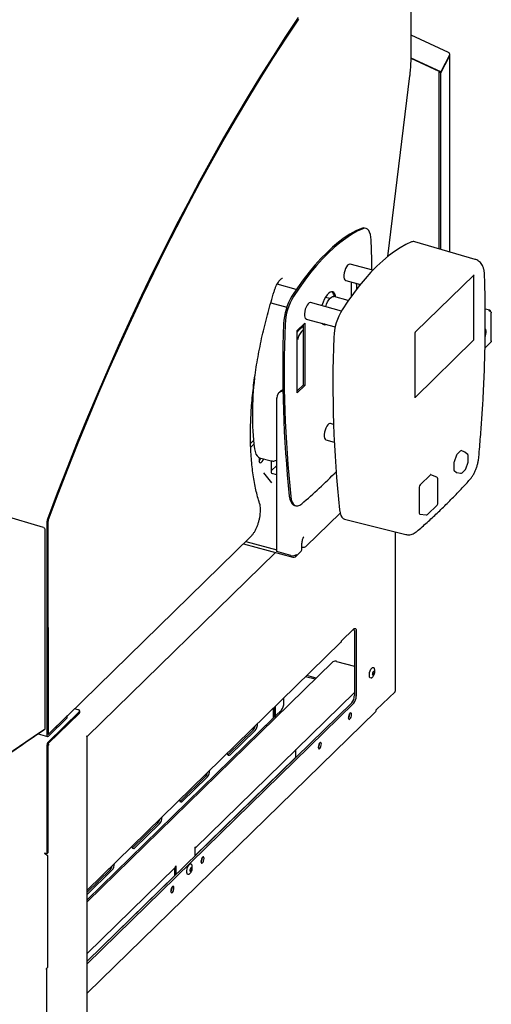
# Model space of a CAD drawing. Header units: inches. Extents: x 33 to 211, y 23 to 146.
# Tile 64 of 66: x 182.09 to 189.4, y 121.74 to 136.99. Entities that reach past the tile are written whole.
import ezdxf

# ---------------------------------------------------------------- set-up
doc = ezdxf.new("R2010")
doc.units = ezdxf.units.IN
doc.header["$LTSCALE"] = 16
doc.header["$MEASUREMENT"] = 0

msp = doc.modelspace()

# ---------------------------------------------------------------- linework, layer by layer
at = {"color": 7, "linetype": 'Continuous', "lineweight": 25}
for p, q in [((188.161, 136.418), (188.161, 138.236)), ((188.739, 136.485), (188.161, 136.751)), ((188.62, 136.184), (188.16, 136.394)), ((188.597, 136.19), (188.16, 136.39)), ((188.757, 136.441), (188.62, 136.184)), ((188.62, 136.171), (188.757, 136.428)), ((188.757, 136.428), (188.752, 136.43)), ((188.762, 133.393), (188.762, 136.442)), ((187.802, 133.325), (188.142, 136.123)), ((188.597, 136.19), (188.62, 136.184)), ((188.597, 136.177), (188.603, 136.188)), ((188.62, 136.171), (188.597, 136.177)), ((188.597, 133.441), (188.597, 136.177)), ((188.62, 133.435), (188.62, 136.171)), ((187.462, 133.758), (187.439, 133.764)), ((189.155, 133.278), (188.217, 133.552)), ((187.568, 133.11), (187.215, 133.205)), ((188.23, 132.154), (189.136, 133.039)), ((189.133, 132.042), (189.133, 133.032)), ((189.136, 133.039), (189.136, 133.039)), ((186.381, 132.811), (186.082, 132.892)), ((187.147, 132.952), (187.375, 132.89)), ((187.236, 132.709), (187.236, 132.928)), ((187.24, 132.921), (187.236, 132.916)), ((187.246, 132.925), (187.24, 132.921)), ((187.353, 132.896), (187.353, 132.862)), ((187.318, 132.819), (187.318, 132.854)), ((185.986, 132.607), (186.234, 132.54)), ((187.079, 132.478), (186.603, 132.608)), ((186.9, 132.67), (186.831, 132.688)), ((186.968, 132.712), (186.958, 132.702)), ((187.187, 132.64), (186.961, 132.702)), ((189.378, 132.489), (189.309, 132.507)), ((189.403, 132.015), (189.403, 132.448)), ((186.397, 132.179), (186.513, 132.292)), ((186.49, 132.27), (186.49, 131.331)), ((186.513, 132.292), (186.513, 131.325)), ((186.534, 132.354), (186.984, 132.232)), ((186.397, 131.211), (186.397, 132.179)), ((186.49, 132.246), (186.417, 132.174)), ((186.429, 132.21), (186.429, 132.186)), ((186.49, 132.188), (186.463, 132.161)), ((188.221, 131.139), (188.221, 132.129)), ((188.221, 131.141), (189.127, 132.025)), ((189.306, 131.908), (189.394, 131.994)), ((186.133, 131.234), (186.109, 131.21)), ((186.49, 131.331), (186.397, 131.24)), ((186.513, 131.325), (186.397, 131.211)), ((186.513, 131.325), (186.49, 131.331)), ((186.078, 128.751), (186.078, 131.131)), ((186.959, 130.722), (186.909, 130.735)), ((185.673, 130.425), (185.718, 130.47)), ((186.84, 130.482), (186.969, 130.447)), ((185.675, 130.37), (185.724, 130.418)), ((188.926, 130.313), (188.873, 130.261)), ((188.993, 130.293), (188.934, 130.315)), ((189.037, 130.257), (189, 130.288)), ((185.803, 130.21), (185.803, 130.174)), ((185.813, 130.206), (185.992, 130.158)), ((185.992, 130.157), (185.992, 129.977)), ((188.823, 130.12), (188.823, 130.022)), ((188.864, 130.246), (188.827, 130.14)), ((189.008, 130.033), (189.044, 130.135)), ((189.046, 130.143), (189.046, 130.237)), ((186, 129.817), (185.877, 129.969)), ((185.992, 130), (186.078, 130.084)), ((188.827, 130.01), (188.864, 129.977)), ((188.867, 129.976), (188.928, 129.966)), ((188.951, 129.973), (189.002, 130.023)), ((186.078, 129.943), (186.004, 129.963)), ((188.459, 129.941), (188.3, 129.785)), ((188.558, 129.905), (188.466, 129.943)), ((188.574, 129.492), (188.574, 129.881)), ((188.287, 129.751), (188.287, 129.346)), ((186.351, 129.467), (186.374, 129.46)), ((188.415, 129.326), (188.566, 129.473)), ((182.465, 129.125), (181.837, 129.308)), ((182.517, 129.218), (182.517, 125.912)), ((182.532, 129.233), (182.533, 125.928)), ((182.533, 125.918), (182.533, 129.225)), ((186.536, 128.834), (187.06, 129.346)), ((187.129, 129.255), (188.076, 129.017)), ((188.293, 129.332), (188.393, 129.319)), ((182.491, 126.012), (182.491, 129.088)), ((187.916, 126.591), (187.916, 129.057)), ((182.828, 126.203), (185.678, 128.986)), ((185.599, 128.908), (186.078, 128.778)), ((185.563, 128.873), (186.327, 128.666)), ((186.297, 128.692), (186.078, 128.751)), ((186.373, 128.675), (186.451, 128.751)), ((186.469, 128.794), (186.469, 128.863)), ((186.469, 128.821), (186.477, 128.819)), ((183.138, 125.888), (186.058, 128.739)), ((187.077, 127.363), (187.271, 127.553)), ((187.281, 127.528), (187.281, 126.519)), ((187.31, 127.52), (187.31, 126.511)), ((183.138, 123.505), (187.068, 127.341)), ((183.138, 123.323), (186.948, 127.042)), ((187.005, 127.051), (187.281, 126.976)), ((186.673, 126.773), (186.526, 126.813)), ((186.69, 126.79), (186.544, 126.83)), ((184.814, 124.159), (187.281, 126.567)), ((186.19, 126.406), (186.19, 126.484)), ((187.621, 126.298), (187.911, 126.58)), ((183.001, 126.301), (182.944, 126.317)), ((183.138, 122.404), (187.242, 126.41)), ((183.138, 122.367), (187.271, 126.402)), ((186.027, 126.176), (186.027, 126.325)), ((186.048, 126.184), (186.048, 126.346)), ((186.06, 126.195), (186.06, 126.358)), ((183.019, 126.272), (182.535, 125.8)), ((183.019, 126.25), (182.535, 125.778)), ((182.539, 125.922), (182.828, 126.205)), ((182.539, 125.894), (182.828, 126.176)), ((182.829, 126.207), (182.751, 126.131)), ((182.827, 126.205), (182.828, 126.205)), ((182.828, 126.176), (182.828, 126.205)), ((182.829, 126.218), (182.829, 126.207)), ((183.024, 126.26), (183.024, 126.282)), ((183.138, 121.908), (187.613, 126.275)), ((183.138, 123.356), (186.027, 126.176)), ((186.005, 126.155), (185.907, 126.058)), ((186.005, 126.155), (186.008, 126.158)), ((186.027, 126.19), (186.048, 126.184)), ((186.06, 126.195), (186.048, 126.184)), ((186.06, 126.209), (186.151, 126.297)), ((186.147, 126.26), (186.121, 126.268)), ((187.207, 126.233), (187.207, 126.24)), ((182.47, 125.991), (182.485, 126.001)), ((182.751, 126.131), (182.533, 125.918)), ((185.907, 126.058), (185.906, 126.058)), ((185.907, 126.058), (185.907, 126.059)), ((182.38, 125.929), (182.527, 125.889)), ((183.138, 120.493), (183.138, 125.89)), ((185.712, 125.986), (185.323, 125.607)), ((185.741, 125.978), (185.352, 125.599)), ((182.517, 125.748), (182.517, 124.071)), ((182.529, 125.761), (182.547, 125.756)), ((182.529, 125.76), (182.529, 124.083)), ((186.741, 125.778), (186.741, 125.784)), ((184.811, 124.038), (186.365, 125.555)), ((185.323, 125.607), (185.318, 125.603)), ((186.376, 125.575), (186.376, 125.684)), ((184.973, 125.265), (184.584, 124.885)), ((185.002, 125.257), (184.613, 124.877)), ((184.584, 124.885), (184.579, 124.881)), ((184.234, 124.544), (183.845, 124.164)), ((184.263, 124.536), (183.874, 124.156)), ((184.821, 124.178), (184.811, 124.168)), ((182.492, 124.073), (182.481, 124.074)), ((182.517, 124.071), (182.482, 124.08)), ((182.492, 124.073), (182.496, 124.065)), ((182.501, 124.06), (182.496, 124.065)), ((182.517, 124.071), (182.529, 124.083)), ((182.526, 124.041), (182.526, 122.309)), ((183.845, 124.164), (183.84, 124.16)), ((184.811, 124.168), (184.811, 124.037)), ((184.52, 123.884), (184.51, 123.874)), ((184.52, 123.753), (184.52, 123.884)), ((184.923, 124.003), (184.922, 124.009)), ((183.138, 122.524), (184.502, 123.856)), ((183.495, 123.823), (183.138, 123.474)), ((183.524, 123.815), (183.138, 123.437)), ((183.138, 122.405), (184.497, 123.732)), ((184.497, 123.731), (184.497, 123.851)), ((184.456, 123.548), (184.456, 123.554)), ((182.526, 122.309), (182.508, 122.291)), ((182.508, 122.291), (182.508, 122.274)), ((182.513, 120.668), (182.513, 122.283))]:
    msp.add_line(p, q, dxfattribs=at)
at = {"color": 7, "linetype": 'Continuous', "lineweight": 25, "flags": 128}
for points in [[(186.412, 137.025), (186.215, 136.73), (186.02, 136.429), (185.826, 136.121), (185.634, 135.807), (185.443, 135.486), (185.254, 135.16), (185.067, 134.828), (184.882, 134.49), (184.698, 134.146), (184.516, 133.798), (184.337, 133.443), (184.16, 133.084), (183.984, 132.72), (183.812, 132.351), (183.641, 131.978), (183.474, 131.601), (183.308, 131.219), (183.146, 130.833), (182.986, 130.444), (182.829, 130.05), (182.675, 129.654), (182.524, 129.254)], [(186.416, 137.001), (186.22, 136.707), (186.025, 136.406), (185.832, 136.099), (185.64, 135.785), (185.449, 135.465), (185.26, 135.14), (185.073, 134.808), (184.888, 134.471), (184.705, 134.128), (184.524, 133.779), (184.344, 133.426), (184.167, 133.067), (183.993, 132.704), (183.82, 132.336), (183.65, 131.963), (183.483, 131.586), (183.318, 131.205), (183.155, 130.82), (182.996, 130.431), (182.839, 130.038), (182.685, 129.642), (182.534, 129.243)], [(182.539, 129.257), (182.69, 129.656), (182.844, 130.051), (183.001, 130.443), (183.16, 130.831), (183.322, 131.216), (183.487, 131.596), (183.655, 131.972), (183.825, 132.344), (183.997, 132.712), (184.172, 133.074), (184.348, 133.432), (184.528, 133.785), (184.709, 134.133), (184.892, 134.475), (185.077, 134.812), (185.264, 135.143), (185.452, 135.468), (185.643, 135.787), (185.834, 136.1), (186.028, 136.407), (186.222, 136.707), (186.418, 137)], [(187.389, 133.759), (187.302, 133.719), (187.213, 133.669), (187.123, 133.611), (187.033, 133.543), (186.942, 133.467), (186.852, 133.382), (186.761, 133.29), (186.67, 133.189), (186.58, 133.08), (186.49, 132.964), (186.402, 132.84), (186.314, 132.71)], [(187.412, 133.753), (187.325, 133.713), (187.236, 133.663), (187.147, 133.604), (187.056, 133.537), (186.966, 133.461), (186.875, 133.376), (186.784, 133.283), (186.693, 133.182), (186.603, 133.074), (186.513, 132.957), (186.425, 132.834), (186.337, 132.704)], [(187.439, 133.764), (187.415, 133.766), (187.389, 133.759)], [(187.542, 133.579), (187.538, 133.625), (187.53, 133.666), (187.518, 133.701), (187.503, 133.728), (187.484, 133.747), (187.462, 133.758), (187.438, 133.76), (187.412, 133.753)], [(188.167, 133.548), (188.079, 133.507), (187.991, 133.458), (187.901, 133.399), (187.811, 133.332), (187.72, 133.256), (187.629, 133.171), (187.538, 133.078), (187.448, 132.977), (187.357, 132.869), (187.268, 132.752), (187.179, 132.629), (187.092, 132.499)], [(187.553, 133.114), (187.55, 133.279), (187.542, 133.579)], [(187.215, 133.205), (187.209, 133.206), (187.193, 133.201), (187.177, 133.187), (187.161, 133.165), (187.146, 133.136), (187.134, 133.103), (187.125, 133.069), (187.12, 133.035), (187.12, 133.004), (187.125, 132.979), (187.134, 132.961), (187.146, 132.952), (187.147, 132.952)], [(189.133, 133.032), (189.133, 133.034), (189.133, 133.035)], [(186.993, 132.693), (186.989, 132.716), (186.978, 132.743), (186.963, 132.763), (186.946, 132.774), (186.926, 132.775), (186.904, 132.768), (186.881, 132.752), (186.857, 132.727), (186.835, 132.695), (186.814, 132.656), (186.795, 132.613), (186.779, 132.566), (186.777, 132.56)], [(186.603, 132.608), (186.597, 132.608), (186.581, 132.603), (186.564, 132.589), (186.548, 132.567), (186.533, 132.538), (186.521, 132.506), (186.512, 132.471), (186.508, 132.437), (186.508, 132.406), (186.512, 132.381), (186.521, 132.364), (186.533, 132.355), (186.534, 132.354)], [(186.837, 132.544), (186.85, 132.582), (186.867, 132.619), (186.885, 132.65), (186.905, 132.675), (186.924, 132.693), (186.944, 132.702), (186.961, 132.702), (186.961, 132.702)], [(186.816, 132.278), (186.801, 132.273), (186.795, 132.273)], [(186.397, 132.15), (186.402, 132.156), (186.417, 132.174)], [(189.309, 132.079), (189.312, 132.088), (189.32, 132.118), (189.324, 132.147), (189.323, 132.172), (189.317, 132.191), (189.307, 132.201), (189.305, 132.202)], [(186.909, 130.735), (186.903, 130.736), (186.887, 130.731), (186.871, 130.717), (186.854, 130.695), (186.839, 130.666), (186.827, 130.633), (186.819, 130.599), (186.814, 130.565), (186.814, 130.534), (186.819, 130.509), (186.827, 130.491), (186.839, 130.482), (186.84, 130.482)], [(185.733, 130.344), (185.742, 130.3), (185.756, 130.262), (185.774, 130.234), (185.795, 130.214), (185.813, 130.206)], [(185.803, 130.174), (185.806, 130.149), (185.813, 130.132), (185.825, 130.125), (185.839, 130.13), (185.854, 130.145), (185.869, 130.168), (185.877, 130.189)], [(186.273, 129.609), (186.281, 129.563), (186.294, 129.525), (186.311, 129.495), (186.332, 129.475), (186.351, 129.467)], [(186.296, 129.603), (186.304, 129.557), (186.317, 129.518), (186.334, 129.489), (186.355, 129.469), (186.379, 129.459), (186.406, 129.46), (186.435, 129.47), (186.465, 129.491)], [(187.051, 129.398), (187.059, 129.352), (187.071, 129.313), (187.088, 129.284), (187.109, 129.264), (187.129, 129.255)], [(187.271, 127.553), (187.279, 127.559), (187.286, 127.562), (187.293, 127.562), (187.299, 127.559), (187.304, 127.553), (187.307, 127.544), (187.309, 127.533), (187.31, 127.52)], [(187.545, 126.794), (187.536, 126.791), (187.525, 126.794), (187.517, 126.806), (187.513, 126.825), (187.513, 126.85), (187.518, 126.877), (187.526, 126.904), (187.538, 126.928)], [(187.538, 126.928), (187.551, 126.946), (187.564, 126.957), (187.576, 126.958), (187.586, 126.951), (187.587, 126.948)], [(187.573, 126.887), (187.579, 126.895), (187.584, 126.898), (187.589, 126.897), (187.592, 126.892), (187.593, 126.882), (187.592, 126.871), (187.589, 126.859), (187.584, 126.848), (187.579, 126.841), (187.573, 126.837), (187.568, 126.838), (187.565, 126.844), (187.564, 126.853), (187.565, 126.865), (187.568, 126.877), (187.573, 126.887)], [(187.574, 126.885), (187.579, 126.892), (187.583, 126.895), (187.588, 126.894), (187.59, 126.889), (187.591, 126.88), (187.59, 126.87), (187.588, 126.86), (187.584, 126.851), (187.579, 126.844), (187.574, 126.841), (187.569, 126.842), (187.567, 126.847), (187.566, 126.855), (187.567, 126.865), (187.569, 126.876), (187.574, 126.885)], [(187.584, 126.895), (187.584, 126.894), (187.587, 126.89), (187.588, 126.881), (187.587, 126.871), (187.584, 126.861), (187.58, 126.852), (187.575, 126.845), (187.57, 126.842), (187.57, 126.842)], [(183.019, 126.272), (183.022, 126.276), (183.023, 126.28), (183.023, 126.284), (183.022, 126.289), (183.019, 126.292), (183.014, 126.296), (183.008, 126.299), (183.001, 126.301)], [(187.237, 126.225), (187.235, 126.241), (187.23, 126.25), (187.222, 126.252), (187.213, 126.246), (187.204, 126.234), (187.196, 126.217), (187.191, 126.197), (187.189, 126.178), (187.191, 126.163), (187.196, 126.154), (187.204, 126.152), (187.213, 126.158), (187.222, 126.17), (187.23, 126.187), (187.235, 126.207), (187.237, 126.225)], [(182.485, 126.001), (182.471, 125.991), (182.415, 125.953), (182.189, 125.799), (181.286, 125.185), (181.06, 125.03)], [(180.768, 124.828), (180.784, 124.839), (180.849, 124.883), (181.107, 125.059), (182.138, 125.764), (182.179, 125.792), (182.47, 125.991)], [(182.517, 125.912), (182.517, 125.905), (182.519, 125.899), (182.521, 125.894), (182.523, 125.89), (182.527, 125.889), (182.531, 125.889), (182.535, 125.89), (182.539, 125.894)], [(182.533, 125.928), (182.533, 125.926), (182.533, 125.924), (182.534, 125.922), (182.534, 125.921), (182.535, 125.921), (182.536, 125.921), (182.538, 125.921), (182.539, 125.922)], [(186.77, 125.77), (186.768, 125.785), (186.763, 125.794), (186.755, 125.796), (186.746, 125.791), (186.737, 125.778), (186.729, 125.761), (186.724, 125.742), (186.722, 125.723), (186.724, 125.708), (186.729, 125.698), (186.737, 125.697), (186.746, 125.702), (186.755, 125.715), (186.763, 125.732), (186.768, 125.751), (186.77, 125.77)], [(185.352, 125.599), (185.339, 125.59), (185.327, 125.591), (185.319, 125.601), (185.314, 125.62), (185.313, 125.629)], [(184.613, 124.877), (184.6, 124.869), (184.588, 124.87), (184.58, 124.88), (184.575, 124.899), (184.575, 124.907)], [(183.874, 124.156), (183.861, 124.148), (183.849, 124.149), (183.841, 124.159), (183.836, 124.178), (183.836, 124.186)], [(182.492, 124.073), (182.492, 124.075), (182.493, 124.078)], [(184.952, 123.995), (184.95, 124.011), (184.945, 124.02), (184.937, 124.022), (184.928, 124.016), (184.919, 124.004), (184.911, 123.987), (184.906, 123.967), (184.904, 123.948), (184.906, 123.933), (184.911, 123.924), (184.919, 123.922), (184.928, 123.928), (184.937, 123.94), (184.945, 123.957), (184.95, 123.977), (184.952, 123.995)], [(184.716, 123.751), (184.707, 123.748), (184.696, 123.751), (184.688, 123.763), (184.684, 123.782), (184.684, 123.807), (184.689, 123.834), (184.697, 123.861), (184.708, 123.885)], [(184.708, 123.885), (184.721, 123.904), (184.735, 123.914), (184.747, 123.916), (184.756, 123.908), (184.758, 123.905)], [(184.744, 123.845), (184.749, 123.852), (184.755, 123.856), (184.76, 123.855), (184.763, 123.849), (184.764, 123.84), (184.763, 123.828), (184.76, 123.816), (184.755, 123.806), (184.749, 123.798), (184.744, 123.795), (184.739, 123.796), (184.736, 123.801), (184.734, 123.811), (184.736, 123.822), (184.739, 123.834), (184.744, 123.845)], [(184.744, 123.842), (184.749, 123.849), (184.754, 123.852), (184.758, 123.851), (184.761, 123.846), (184.762, 123.838), (184.761, 123.828), (184.758, 123.817), (184.754, 123.808), (184.749, 123.801), (184.744, 123.798), (184.74, 123.799), (184.737, 123.804), (184.736, 123.812), (184.737, 123.823), (184.74, 123.833), (184.744, 123.842)], [(184.755, 123.852), (184.755, 123.852), (184.758, 123.847), (184.759, 123.839), (184.758, 123.829), (184.755, 123.818), (184.751, 123.809), (184.746, 123.802), (184.741, 123.799), (184.74, 123.799)], [(184.485, 123.54), (184.484, 123.555), (184.478, 123.564), (184.471, 123.566), (184.461, 123.561), (184.452, 123.548), (184.444, 123.531), (184.439, 123.512), (184.437, 123.493), (184.439, 123.478), (184.444, 123.468), (184.452, 123.466), (184.461, 123.472), (184.471, 123.484), (184.478, 123.502), (184.484, 123.521), (184.485, 123.54)]]:
    msp.add_lwpolyline(points, dxfattribs=at)
at = {"color": 7, "linetype": 'Continuous', "lineweight": 25}
for centre, radius, start, end in [((188.723, 136.453), 0.0364, 340.8476, 63.4088), ((188.198, 133.482), 0.0728, 74.5571, 115.425), ((187.159, 132.859), 0.16, 358.115, 17.7409), ((186.86, 132.692), 0.111, 3.9767, 49.5102), ((187.076, 132.245), 0.893, 148.6458, 177.6263), ((187.1, 132.239), 0.893, 148.6458, 177.6263), ((187.854, 132.034), 0.893, 148.6458, 177.6263), ((204.753, 131.56), 18.583, 177.7734, 186.0282), ((204.776, 131.554), 18.583, 177.7734, 186.0282), ((186.819, 132.315), 0.0483, 213.9737, 295.6172), ((186.69, 131.965), 0.3, 139.2065, 167.2817), ((205.531, 131.349), 18.583, 177.7734, 186.0282), ((189.106, 132.042), 0.0268, 320.5129, 0.3434), ((190.189, 130.89), 4.489, 172.9503, 186.9766), ((186.181, 131.135), 0.104, 94.0811, 182.4199), ((186.203, 131.161), 0.101, 106.844, 133.9633), ((188.983, 130.268), 0.0262, 49.2833, 69.0656), ((185.689, 130.248), 0.149, 320.5997, 342.0839), ((189.019, 130.237), 0.0262, 0, 49.2833), ((189.019, 130.143), 0.0262, 340.4282, 0), ((186.009, 129.978), 0.0162, 183.3916, 254.3338), ((180.889, 136.003), 8.573, 310.576, 315.4394), ((188.932, 129.992), 0.0262, 260.6215, 314.305), ((188.983, 130.042), 0.0262, 314.305, 340.4282), ((188.547, 129.881), 0.0262, 0, 67.1655), ((188.547, 129.492), 0.0262, 314.305, 0), ((182.624, 129.216), 0.107, 159.2134, 178.9783), ((182.563, 129.232), 0.0306, 159.2134, 178.9783), ((182.629, 129.223), 0.0956, 159.183, 178.9771), ((188.397, 129.345), 0.0262, 262.2743, 314.305), ((182.462, 129.112), 0.0133, 34.1579, 73.6995), ((182.478, 129.088), 0.0133, 0.0032, 34.1089), ((186.327, 128.788), 0.101, 252.696, 305.3989), ((186.342, 128.705), 0.0425, 248.8623, 0.9223), ((187.204, 127.531), 0.0762, 357.7852, 20.4063), ((186.986, 126.99), 0.0642, 72.696, 125.3989), ((187.11, 126.518), 0.17, 320.5129, 0.3434), ((187.14, 126.51), 0.17, 320.5129, 0.3434), ((187.9, 126.592), 0.0155, 310.6406, 357.9975), ((186.019, 126.405), 0.17, 320.5129, 0.3434), ((183.01, 126.26), 0.0138, 310.6406, 357.9975), ((187.095, 126.234), 0.113, 326.7391, 359.5837), ((187.591, 126.297), 0.0301, 315.3545, 1.9113), ((182.478, 126.012), 0.0133, 304.791, 0.0032), ((185.601, 126.083), 0.147, 318.9453, 346.6614), ((185.612, 126.086), 0.168, 320.2363, 359.4624), ((182.597, 125.749), 0.0804, 140.5129, 180.3434), ((182.556, 125.761), 0.0273, 140.5129, 180.3434), ((186.628, 125.779), 0.113, 326.7391, 359.5837), ((184.862, 125.361), 0.147, 318.9453, 346.6614), ((184.873, 125.364), 0.168, 320.2363, 359.4624), ((184.134, 124.643), 0.168, 320.2363, 359.4624), ((184.123, 124.64), 0.147, 318.9453, 346.6614), ((184.796, 124.177), 0.0246, 306.4309, 2.1358), ((182.454, 124.081), 0.0284, 346.069, 359.3759), ((183.384, 123.919), 0.147, 318.9453, 346.6614), ((183.395, 123.922), 0.168, 320.2363, 359.4624), ((184.485, 123.873), 0.025, 315.3545, 1.9113), ((184.81, 124.004), 0.113, 326.7391, 359.5837), ((184.343, 123.549), 0.113, 326.7391, 359.5837), ((182.5, 122.283), 0.0123, 309.9314, 46.3189)]:
    msp.add_arc(centre, radius, start, end, dxfattribs=at)
for centre, major_axis, ratio, start_param, end_param in [((188.926, 130.29), (0.0069, 0.0254), 0.3984, 6.094901, 6.877148), ((188.836, 130.132), (0.0069, 0.0253), 0.401678, 1.384958, 2.167205), ((188.873, 130.238), (0.0068, 0.0254), 0.400741, 0.595498, 1.377744), ((188.836, 130.034), (0.007, 0.0254), 0.399323, 2.171952, 2.954199), ((188.873, 130.002), (0.0069, 0.0254), 0.3984, 2.953308, 3.181884), ((188.459, 129.918), (0.007, 0.0255), 0.397219, 6.230555, 6.878062), ((188.3, 129.763), (0.0069, 0.0253), 0.402869, 0.598608, 2.161808), ((188.3, 129.358), (0.007, 0.0255), 0.397219, 2.173269, 3.194223)]:
    msp.add_ellipse(centre, major_axis=major_axis, ratio=ratio, start_param=start_param, end_param=end_param, dxfattribs=at)
for points, knots in [([(188.142, 136.123), (188.144, 136.141), (188.15, 136.191), (188.157, 136.272), (188.16, 136.353), (188.161, 136.4), (188.161, 136.418)], [0, 0, 0, 0, 0.170231, 0.493995, 0.818114, 1, 1, 1, 1]), ([(188.757, 136.428), (188.759, 136.432), (188.763, 136.439), (188.762, 136.447), (188.759, 136.451), (188.759, 136.452)], [0, 0, 0, 0, 0.455207, 0.910414, 1, 1, 1, 1]), ([(189.298, 133.046), (189.297, 133.055), (189.296, 133.082), (189.289, 133.122), (189.276, 133.165), (189.258, 133.2), (189.235, 133.23), (189.208, 133.254), (189.181, 133.27), (189.162, 133.275), (189.154, 133.278)], [0, 0, 0, 0, 0.088779, 0.266725, 0.420264, 0.557129, 0.683911, 0.805292, 0.924117, 1, 1, 1, 1]), ([(189.21, 130.215), (189.215, 130.269), (189.228, 130.424), (189.248, 130.679), (189.269, 130.979), (189.285, 131.276), (189.297, 131.57), (189.306, 131.86), (189.31, 132.148), (189.311, 132.431), (189.308, 132.707), (189.303, 132.911), (189.299, 133.022), (189.298, 133.046)], [0, 0, 0, 0, 0.053977, 0.156553, 0.25914, 0.361738, 0.464348, 0.566971, 0.669608, 0.772259, 0.874927, 0.972218, 1, 1, 1, 1]), ([(186.041, 132.792), (186.044, 132.8), (186.051, 132.822), (186.065, 132.858), (186.084, 132.896), (186.103, 132.928), (186.122, 132.954), (186.14, 132.973), (186.155, 132.984), (186.165, 132.988), (186.168, 132.988), (186.168, 132.988), (186.168, 132.988)], [0, 0, 0, 0, 0.061882, 0.180126, 0.297721, 0.413955, 0.528113, 0.639378, 0.747178, 0.85239, 0.958877, 1, 1, 1, 1]), ([(185.812, 129.499), (185.806, 129.516), (185.79, 129.566), (185.767, 129.654), (185.742, 129.763), (185.721, 129.879), (185.703, 130), (185.689, 130.127), (185.679, 130.258), (185.673, 130.394), (185.67, 130.534), (185.671, 130.679), (185.677, 130.826), (185.686, 130.978), (185.698, 131.131), (185.715, 131.288), (185.735, 131.446), (185.759, 131.606), (185.787, 131.767), (185.818, 131.93), (185.852, 132.092), (185.891, 132.255), (185.932, 132.417), (185.977, 132.579), (186.014, 132.704), (186.036, 132.775), (186.041, 132.792)], [0, 0, 0, 0, 0.022983, 0.066511, 0.110062, 0.153641, 0.197249, 0.240886, 0.284552, 0.328243, 0.371959, 0.415695, 0.45945, 0.503222, 0.547009, 0.590808, 0.634618, 0.678437, 0.722264, 0.766097, 0.809934, 0.853776, 0.897619, 0.941464, 0.985309, 1, 1, 1, 1]), ([(189.39, 132.472), (189.39, 132.475), (189.388, 132.482), (189.382, 132.488), (189.374, 132.49), (189.367, 132.487), (189.364, 132.486)], [0, 0, 0, 0, 0.16774, 0.44516, 0.72258, 1, 1, 1, 1]), ([(188.221, 132.129), (188.222, 132.131), (188.222, 132.134), (188.223, 132.14), (188.225, 132.146), (188.227, 132.15), (188.229, 132.153), (188.229, 132.154), (188.23, 132.154)], [0, 0, 0, 0, 0.179573, 0.363405, 0.561286, 0.735748, 0.883742, 1, 1, 1, 1]), ([(189.403, 132.015), (189.402, 132.01), (189.401, 132.002), (189.395, 131.996), (189.393, 131.994)], [0, 0, 0, 0, 0.594298, 1, 1, 1, 1]), ([(188.222, 131.135), (188.222, 131.135), (188.222, 131.135), (188.222, 131.135), (188.222, 131.137), (188.221, 131.139), (188.221, 131.139)], [0, 0, 0, 0, 0.009617, 0.361548, 0.738074, 1, 1, 1, 1]), ([(185.995, 130.158), (186.002, 130.156), (186.019, 130.152), (186.046, 130.156), (186.067, 130.162), (186.077, 130.168), (186.078, 130.168)], [0, 0, 0, 0, 0.256958, 0.601144, 0.955214, 1, 1, 1, 1]), ([(189.072, 129.867), (189.078, 129.873), (189.094, 129.892), (189.118, 129.928), (189.144, 129.975), (189.165, 130.024), (189.183, 130.075), (189.196, 130.127), (189.205, 130.175), (189.208, 130.204), (189.21, 130.215)], [0, 0, 0, 0, 0.078287, 0.2232305, 0.3652226, 0.5032143, 0.638452, 0.7725923, 0.9071238, 1, 1, 1, 1]), ([(188.249, 129.064), (188.276, 129.087), (188.356, 129.155), (188.487, 129.274), (188.642, 129.421), (188.798, 129.576), (188.941, 129.724), (189.032, 129.824), (189.072, 129.867)], [0, 0, 0, 0, 0.099311, 0.288452, 0.477567, 0.66665, 0.855694, 1, 1, 1, 1]), ([(185.678, 128.986), (185.683, 128.991), (185.697, 129.005), (185.719, 129.034), (185.744, 129.074), (185.765, 129.118), (185.784, 129.165), (185.8, 129.215), (185.812, 129.265), (185.821, 129.315), (185.826, 129.364), (185.826, 129.411), (185.823, 129.454), (185.817, 129.483), (185.812, 129.497), (185.812, 129.499)], [0, 0, 0, 0, 0.0457737, 0.1338972, 0.2207409, 0.3062612, 0.3908762, 0.4749975, 0.5589619, 0.6430377, 0.7274772, 0.8126581, 0.8990878, 0.9832655, 1, 1, 1, 1]), ([(182.489, 129.096), (182.488, 129.097), (182.483, 129.105), (182.477, 129.113), (182.473, 129.119)], [0, 0, 0, 0, 0.155986, 1, 1, 1, 1]), ([(188.077, 129.017), (188.086, 129.015), (188.108, 129.01), (188.142, 129.012), (188.176, 129.02), (188.209, 129.035), (188.233, 129.05), (188.246, 129.061), (188.249, 129.064)], [0, 0, 0, 0, 0.154315, 0.343802, 0.530443, 0.720912, 0.922761, 1, 1, 1, 1]), ([(186.469, 128.863), (186.469, 128.868), (186.469, 128.882), (186.472, 128.907), (186.478, 128.934), (186.484, 128.955), (186.49, 128.969), (186.494, 128.975), (186.496, 128.978), (186.496, 128.978), (186.496, 128.978)], [0, 0, 0, 0, 0.12798, 0.362699, 0.578719, 0.735399, 0.841323, 0.910183, 0.963079, 1, 1, 1, 1]), ([(186.45, 128.751), (186.451, 128.751), (186.457, 128.756), (186.465, 128.77), (186.469, 128.785), (186.469, 128.793), (186.469, 128.794)], [0, 0, 0, 0, 0.043413, 0.497618, 0.941453, 1, 1, 1, 1]), ([(186.477, 128.819), (186.485, 128.818), (186.499, 128.816), (186.52, 128.821), (186.53, 128.83), (186.535, 128.834)], [0, 0, 0, 0, 0.364622, 0.699197, 1, 1, 1, 1]), ([(187.077, 127.363), (187.076, 127.361), (187.076, 127.355), (187.073, 127.348), (187.07, 127.343), (187.067, 127.341), (187.066, 127.34)], [0, 0, 0, 0, 0.297347, 0.594694, 0.89204, 1, 1, 1, 1]), ([(187.594, 126.864), (187.597, 126.874), (187.6, 126.889), (187.599, 126.911), (187.596, 126.929), (187.59, 126.942), (187.587, 126.949)], [0, 0, 0, 0, 0.362242, 0.506959, 0.763922, 1, 1, 1, 1]), ([(187.545, 126.794), (187.549, 126.796), (187.56, 126.803), (187.573, 126.818), (187.586, 126.839), (187.591, 126.854), (187.594, 126.864)], [0, 0, 0, 0, 0.150639, 0.453021, 0.659084, 1, 1, 1, 1]), ([(183.136, 125.886), (183.136, 125.887), (183.137, 125.889), (183.134, 125.893), (183.133, 125.895)], [0, 0, 0, 0, 0.641946, 1, 1, 1, 1]), ([(183.133, 125.895), (183.136, 125.893), (183.139, 125.892), (183.137, 125.89), (183.137, 125.89)], [0, 0, 0, 0, 0.916258, 1, 1, 1, 1]), ([(182.529, 125.75), (182.532, 125.751), (182.54, 125.752), (182.544, 125.754), (182.547, 125.756)], [0, 0, 0, 0, 0.3915163, 1, 1, 1, 1]), ([(182.547, 125.756), (182.545, 125.759), (182.542, 125.764), (182.535, 125.769), (182.533, 125.77)], [0, 0, 0, 0, 0.628386, 1, 1, 1, 1]), ([(186.364, 125.555), (186.367, 125.557), (186.372, 125.563), (186.375, 125.57), (186.376, 125.575)], [0, 0, 0, 0, 0.405702, 1, 1, 1, 1]), ([(182.481, 124.074), (182.485, 124.071), (182.492, 124.066), (182.504, 124.058), (182.516, 124.05), (182.523, 124.044), (182.526, 124.042), (182.526, 124.041)], [0, 0, 0, 0, 0.201811, 0.431036, 0.660285, 0.889533, 1, 1, 1, 1]), ([(184.765, 123.821), (184.767, 123.831), (184.77, 123.846), (184.769, 123.868), (184.767, 123.887), (184.76, 123.9), (184.758, 123.906)], [0, 0, 0, 0, 0.362242, 0.506959, 0.763922, 1, 1, 1, 1]), ([(184.716, 123.751), (184.719, 123.754), (184.73, 123.761), (184.743, 123.775), (184.757, 123.796), (184.762, 123.811), (184.765, 123.821)], [0, 0, 0, 0, 0.150639, 0.453021, 0.659084, 1, 1, 1, 1])]:
    msp.add_open_spline(points, degree=3, knots=knots, dxfattribs=at)
msp.add_open_spline([(189.364, 132.486), (189.369, 132.484), (189.379, 132.482), (189.391, 132.472), (189.4, 132.46), (189.402, 132.452), (189.403, 132.448)], degree=3, dxfattribs=at)

doc.saveas('drawing.dxf')
